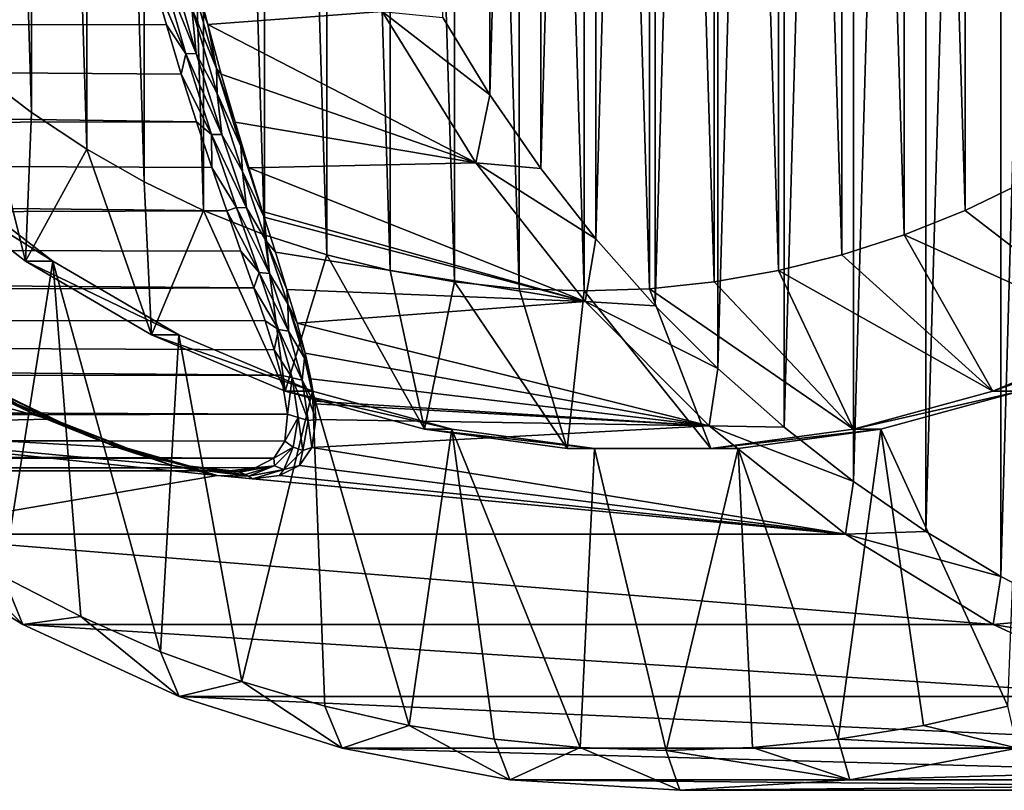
# Model space of a CAD drawing. Header units: metres. Extents: x -28 to 239, y -27 to 27.
# Tile 56 of 60: x 199.92 to 212.24, y -19.5 to -9.85. Entities that reach past the tile are written whole.
import ezdxf

# ---------------------------------------------------------------- set-up
doc = ezdxf.new("R2010")
doc.units = ezdxf.units.M
doc.layers.add('solid_10151053_XXX', color=7, linetype='CONTINUOUS')

msp = doc.modelspace()

# ---------------------------------------------------------------- linework, layer by layer
at = {"layer": 'solid_10151053_XXX'}
for points in [[(212.199219, -16.823599, 186.957367), (212.199203, 16.823593, 186.957367), (213.169281, 17.326216, 187.310455)], [(213.169296, -17.32622, 187.310455), (212.199219, -16.823599, 186.957367), (213.169281, 17.326216, 187.310455)], [(211.260376, -16.260115, 186.615662), (211.260361, 16.260107, 186.615662), (212.199203, 16.823593, 186.957367)], [(212.199219, -16.823599, 186.957367), (211.260376, -16.260115, 186.615662), (212.199203, 16.823593, 186.957367)], [(210.354446, -15.636838, 186.285934), (210.354446, 15.636831, 186.285934), (211.260361, 16.260107, 186.615662)], [(211.260376, -16.260115, 186.615662), (210.354446, -15.636838, 186.285934), (211.260361, 16.260107, 186.615662)], [(209.485458, -14.956416, 185.96965), (209.485458, 14.956408, 185.96965), (210.354446, 15.636831, 186.285934)], [(210.354446, -15.636838, 186.285934), (209.485458, -14.956416, 185.96965), (210.354446, 15.636831, 186.285934)], [(208.657425, -14.222055, 185.668274), (208.657425, 14.222046, 185.668259), (209.485458, 14.956408, 185.96965)], [(209.485458, -14.956416, 185.96965), (208.657425, -14.222055, 185.668274), (209.485458, 14.956408, 185.96965)], [(207.871872, -13.435152, 185.382339), (207.871857, 13.435144, 185.382339), (208.657425, 14.222046, 185.668259)], [(208.657425, -14.222055, 185.668274), (207.871872, -13.435152, 185.382339), (208.657425, 14.222046, 185.668259)], [(207.132446, -12.599271, 185.11322), (207.132431, 12.59926, 185.11322), (207.871857, 13.435144, 185.382339)], [(207.871872, -13.435152, 185.382339), (207.132446, -12.599271, 185.11322), (207.871857, 13.435144, 185.382339)], [(206.172363, -13.221634, 226.798798), (206.172363, 13.221634, 226.798798), (205.36145, 13.13664, 226.503647)], [(206.986649, -13.25, 227.095169), (206.986649, 13.25, 227.095169), (206.172363, 13.221634, 226.798798)], [(206.172363, -13.221634, 226.798798), (206.986649, -13.25, 227.095169), (206.172363, 13.221634, 226.798798)], [(207.800934, -13.221634, 227.391556), (207.800934, 13.221634, 227.391556), (206.986649, 13.25, 227.095169)], [(206.986649, -13.25, 227.095169), (207.800934, -13.221634, 227.391556), (206.986649, 13.25, 227.095169)], [(208.611862, -13.13664, 227.686707), (208.611862, 13.13664, 227.686707), (207.800934, 13.221634, 227.391556)], [(207.800934, -13.221634, 227.391556), (208.611862, -13.13664, 227.686707), (207.800934, 13.221634, 227.391556)], [(205.36145, -13.13664, 226.503647), (205.36145, 13.13664, 226.503647), (204.557587, 12.995402, 226.211075)], [(205.36145, -13.13664, 226.503647), (206.172363, -13.221634, 226.798798), (205.36145, 13.13664, 226.503647)], [(209.415726, -12.995402, 227.979279), (209.415726, 12.995402, 227.979279), (208.611862, 13.13664, 227.686707)], [(208.611862, -13.13664, 227.686707), (209.415726, -12.995402, 227.979279), (208.611862, 13.13664, 227.686707)], [(204.557587, -12.995402, 226.211075), (204.557587, 12.995402, 226.211075), (203.76416, 12.798529, 225.922287)], [(204.557587, -12.995402, 226.211075), (205.36145, -13.13664, 226.503647), (204.557587, 12.995402, 226.211075)], [(210.209152, -12.798529, 228.268066), (210.209152, 12.798529, 228.268066), (209.415726, 12.995402, 227.979279)], [(209.415726, -12.995402, 227.979279), (210.209152, -12.798529, 228.268066), (209.415726, 12.995402, 227.979279)], [(203.76416, -12.798529, 225.922287), (203.76416, 12.798529, 225.922287), (202.984406, 12.546817, 225.638474)], [(203.76416, -12.798529, 225.922287), (204.557587, -12.995402, 226.211075), (203.76416, 12.798529, 225.922287)], [(210.988892, -12.546817, 228.55188), (210.988892, 12.546817, 228.55188), (210.209152, 12.798529, 228.268066)], [(210.209152, -12.798529, 228.268066), (210.988892, -12.546817, 228.55188), (210.209152, 12.798529, 228.268066)], [(206.442337, -11.71807, 184.862045), (206.442337, 11.718059, 184.862045), (207.132431, 12.59926, 185.11322)], [(207.132446, -12.599271, 185.11322), (206.442337, -11.71807, 184.862045), (207.132431, 12.59926, 185.11322)], [(202.984406, -12.546817, 225.638474), (202.984406, 12.546817, 225.638474), (202.221863, 12.241393, 225.360931)], [(202.984406, -12.546817, 225.638474), (203.76416, -12.798529, 225.922287), (202.984406, 12.546817, 225.638474)], [(211.751434, -12.241393, 228.829422), (211.751434, 12.241393, 228.829422), (210.988892, 12.546817, 228.55188)], [(210.988892, -12.546817, 228.55188), (211.751434, -12.241393, 228.829422), (210.988892, 12.546817, 228.55188)], [(202.221863, -12.241393, 225.360931), (202.221863, 12.241393, 225.360931), (201.479782, 11.883581, 225.090836)], [(202.221863, -12.241393, 225.360931), (202.984406, -12.546817, 225.638474), (202.221863, 12.241393, 225.360931)], [(212.49353, -11.883581, 229.099518), (212.49353, 11.883581, 229.099518), (211.751434, 12.241393, 228.829422)], [(211.751434, -12.241393, 228.829422), (212.49353, -11.883581, 229.099518), (211.751434, 12.241393, 228.829422)], [(201.479782, -11.883581, 225.090836), (201.479782, 11.883581, 225.090836), (200.761185, 11.474836, 224.8293)], [(201.479782, -11.883581, 225.090836), (202.221863, -12.241393, 225.360931), (201.479782, 11.883581, 225.090836)], [(205.802902, -10.793301, 184.629303), (205.802887, 10.793291, 184.629303), (206.442337, 11.718059, 184.862045)], [(206.442337, -11.71807, 184.862045), (205.802902, -10.793301, 184.629303), (206.442337, 11.718059, 184.862045)], [(200.761185, -11.474836, 224.8293), (200.761185, 11.474836, 224.8293), (200.06926, 11.016951, 224.577454)], [(200.761185, -11.474836, 224.8293), (201.479782, -11.883581, 225.090836), (200.761185, 11.474836, 224.8293)], [(200.06926, -11.016951, 224.577454), (200.06926, 11.016951, 224.577454), (199.407028, 10.511949, 224.336426)], [(200.06926, -11.016951, 224.577454), (200.761185, -11.474836, 224.8293), (200.06926, 11.016951, 224.577454)], [(205.802902, -10.793301, 184.629303), (205.217239, -9.82938, 184.416138), (205.802887, 10.793291, 184.629303)], [(199.407028, -10.511949, 224.336426), (200.06926, -11.016951, 224.577454), (199.407028, 10.511949, 224.336426)], [(114.545586, -9.88011, 159.456436), (114.936844, -8.305647, 158.38147), (201.576874, -9.285515, 190.635269)], [(201.682022, -9.174902, 190.563644), (202.001129, -10.282582, 191.630112), (201.576874, -9.285515, 190.635269)], [(201.809586, -9.165915, 190.53685), (202.12825, -10.27757, 191.600327), (201.682022, -9.174902, 190.563644)], [(202.12825, -10.27757, 191.600327), (202.001129, -10.282582, 191.630112), (201.682022, -9.174902, 190.563644)], [(202.075043, -9.709257, 190.96579), (202.12825, -10.27757, 191.600327), (201.809586, -9.165915, 190.53685)], [(114.545586, -9.88011, 159.456436), (201.576874, -9.285515, 190.635269), (201.756409, -9.918716, 191.232666)], [(202.001129, -10.282582, 191.630112), (201.756409, -9.918716, 191.232666), (201.576874, -9.285515, 190.635269)], [(202.083862, -9.407614, 190.583038), (202.110474, -9.282453, 190.352234), (202.273727, -9.916408, 190.952209)], [(202.273727, -9.916408, 190.952209), (202.110474, -9.282453, 190.352234), (204.456497, -9.750256, 184.671417)], [(202.083862, -9.407614, 190.583038), (202.385803, -10.466569, 191.610489), (202.075043, -9.709257, 190.96579)], [(202.083862, -9.407614, 190.583038), (202.273727, -9.916408, 190.952209), (202.385803, -10.466569, 191.610489)], [(202.075043, -9.709257, 190.96579), (202.394287, -10.778664, 192.069199), (202.12825, -10.27757, 191.600327)], [(202.385803, -10.466569, 191.610489), (202.394287, -10.778664, 192.069199), (202.075043, -9.709257, 190.96579)], [(202.273727, -9.916408, 190.952209), (204.456497, -9.750256, 184.671417), (205.627533, -11.644915, 185.097641)], [(205.802902, -10.793301, 184.629303), (205.627533, -11.644915, 185.097641), (204.456497, -9.750256, 184.671417)], [(205.802902, -10.793301, 184.629303), (204.456497, -9.750256, 184.671417), (205.217239, -9.82938, 184.416138)], [(114.089973, -11.298707, 160.708206), (114.545586, -9.88011, 159.456436), (202.134689, -11.134204, 192.570313)], [(114.545586, -9.88011, 159.456436), (201.943466, -10.536714, 191.878647), (202.134689, -11.134204, 192.570313)], [(114.545586, -9.88011, 159.456436), (201.756409, -9.918716, 191.232666), (201.943466, -10.536714, 191.878647)], [(202.001129, -10.282582, 191.630112), (201.943466, -10.536714, 191.878647), (201.756409, -9.918716, 191.232666)], [(202.443512, -10.535587, 191.600983), (202.273727, -9.916408, 190.952209), (205.627533, -11.644915, 185.097641)], [(202.385803, -10.466569, 191.610489), (202.273727, -9.916408, 190.952209), (202.443512, -10.535587, 191.600983)], [(202.001129, -10.282582, 191.630112), (202.323181, -11.29299, 192.789291), (201.943466, -10.536714, 191.878647)], [(202.12825, -10.27757, 191.600327), (202.449951, -11.293128, 192.757675), (202.001129, -10.282582, 191.630112)], [(202.449951, -11.293128, 192.757675), (202.323181, -11.29299, 192.789291), (202.001129, -10.282582, 191.630112)], [(202.394287, -10.778664, 192.069199), (202.449951, -11.293128, 192.757675), (202.12825, -10.27757, 191.600327)], [(202.385803, -10.466569, 191.610489), (202.443512, -10.535587, 191.600983), (202.617142, -11.135575, 192.296707)], [(202.385803, -10.466569, 191.610489), (202.617142, -11.135575, 192.296707), (202.689087, -11.43921, 192.723999)], [(202.385803, -10.466569, 191.610489), (202.689087, -11.43921, 192.723999), (202.394287, -10.778664, 192.069199)], [(198.53624, -11.750355, 221.891129), (199.992096, -12.875978, 222.421005), (199.407028, -10.511949, 224.336426)], [(199.992096, -12.875978, 222.421005), (200.06926, -11.016951, 224.577454), (199.407028, -10.511949, 224.336426)], [(202.323181, -11.29299, 192.789291), (202.134689, -11.134204, 192.570313), (201.943466, -10.536714, 191.878647)], [(202.617142, -11.135575, 192.296707), (202.443512, -10.535587, 191.600983), (205.627533, -11.644915, 185.097641)], [(202.394287, -10.778664, 192.069199), (202.710449, -11.752981, 193.262207), (202.449951, -11.293128, 192.757675)], [(202.689087, -11.43921, 192.723999), (202.710449, -11.752981, 193.262207), (202.394287, -10.778664, 192.069199)], [(206.442337, -11.71807, 184.862045), (205.627533, -11.644915, 185.097641), (205.802902, -10.793301, 184.629303)], [(199.992096, -12.875978, 222.421005), (200.761185, -11.474836, 224.8293), (200.06926, -11.016951, 224.577454)], [(114.089973, -11.298707, 160.708206), (202.134689, -11.134204, 192.570313), (202.326157, -11.706026, 193.303635)], [(202.323181, -11.29299, 192.789291), (202.326157, -11.706026, 193.303635), (202.134689, -11.134204, 192.570313)], [(202.790756, -11.710672, 193.03537), (202.617142, -11.135575, 192.296707), (205.627533, -11.644915, 185.097641)], [(202.689087, -11.43921, 192.723999), (202.617142, -11.135575, 192.296707), (202.790756, -11.710672, 193.03537)], [(113.576767, -12.54004, 162.11824), (114.089973, -11.298707, 160.708206), (202.513306, -12.246797, 194.072876)], [(114.089973, -11.298707, 160.708206), (202.326157, -11.706026, 193.303635), (202.513306, -12.246797, 194.072876)], [(202.323181, -11.29299, 192.789291), (202.634552, -12.205381, 194.030838), (202.326157, -11.706026, 193.303635)], [(202.761078, -12.211664, 193.998856), (202.634552, -12.205381, 194.030838), (202.323181, -11.29299, 192.789291)], [(202.449951, -11.293128, 192.757675), (202.761078, -12.211664, 193.998856), (202.323181, -11.29299, 192.789291)], [(202.710449, -11.752981, 193.262207), (202.761078, -12.211664, 193.998856), (202.449951, -11.293128, 192.757675)], [(202.689087, -11.43921, 192.723999), (202.790756, -11.710672, 193.03537), (202.960281, -12.255939, 193.811813)], [(202.689087, -11.43921, 192.723999), (202.960281, -12.255939, 193.811813), (202.981903, -12.32473, 193.91568)], [(202.689087, -11.43921, 192.723999), (202.981903, -12.32473, 193.91568), (202.710449, -11.752981, 193.262207)], [(199.992096, -12.875978, 222.421005), (201.569168, -13.798622, 222.99501), (200.761185, -11.474836, 224.8293)], [(201.569168, -13.798622, 222.99501), (201.479782, -11.883581, 225.090836), (200.761185, -11.474836, 224.8293)], [(202.790756, -11.710672, 193.03537), (205.627533, -11.644915, 185.097641), (206.996918, -13.381597, 185.596054)], [(207.132446, -12.599271, 185.11322), (206.996918, -13.381597, 185.596054), (205.627533, -11.644915, 185.097641)], [(207.132446, -12.599271, 185.11322), (205.627533, -11.644915, 185.097641), (206.442337, -11.71807, 184.862045)], [(198.53624, -11.750355, 221.891129), (198.878235, -11.750327, 220.951416), (200.334152, -12.876, 221.481323)], [(198.53624, -11.750355, 221.891129), (200.334152, -12.876, 221.481323), (199.992096, -12.875978, 222.421005)], [(200.334152, -12.876, 221.481323), (198.878235, -11.750327, 220.951416), (199.715485, -16.823589, 221.256149)], [(202.634552, -12.205381, 194.030838), (202.513306, -12.246797, 194.072876), (202.326157, -11.706026, 193.303635)], [(202.710449, -11.752981, 193.262207), (202.981903, -12.32473, 193.91568), (203.009628, -12.631209, 194.535797)], [(202.710449, -11.752981, 193.262207), (203.009628, -12.631209, 194.535797), (202.761078, -12.211664, 193.998856)], [(202.960281, -12.255939, 193.811813), (202.790756, -11.710672, 193.03537), (206.996918, -13.381597, 185.596054)], [(201.569168, -13.798622, 222.99501), (202.221863, -12.241393, 225.360931), (201.479782, -11.883581, 225.090836)], [(213.772232, -13.798622, 227.436569), (212.49353, -11.883581, 229.099518), (211.751434, -12.241393, 228.829422)], [(113.576767, -12.54004, 162.11824), (202.513306, -12.246797, 194.072876), (202.690659, -12.750429, 194.868958)], [(201.569168, -13.798622, 222.99501), (203.242386, -14.503612, 223.604019), (202.221863, -12.241393, 225.360931)], [(203.242386, -14.503612, 223.604019), (202.984406, -12.546817, 225.638474), (202.221863, -12.241393, 225.360931)], [(202.634552, -12.205381, 194.030838), (202.919785, -13.018762, 195.345917), (202.513306, -12.246797, 194.072876)], [(202.919785, -13.018762, 195.345917), (202.690659, -12.750429, 194.868958), (202.513306, -12.246797, 194.072876)], [(203.046143, -13.031993, 195.315414), (202.919785, -13.018762, 195.345917), (202.634552, -12.205381, 194.030838)], [(202.761078, -12.211664, 193.998856), (203.046143, -13.031993, 195.315414), (202.634552, -12.205381, 194.030838)], [(203.009628, -12.631209, 194.535797), (203.046143, -13.031993, 195.315414), (202.761078, -12.211664, 193.998856)], [(202.981903, -12.32473, 193.91568), (202.960281, -12.255939, 193.811813), (206.996918, -13.381597, 185.596054)], [(213.772232, -13.798622, 227.436569), (211.751434, -12.241393, 228.829422), (210.988892, -12.546817, 228.55188)], [(203.120499, -12.765083, 194.616974), (202.981903, -12.32473, 193.91568), (206.996918, -13.381597, 185.596054)], [(203.009628, -12.631209, 194.535797), (202.981903, -12.32473, 193.91568), (203.120499, -12.765083, 194.616974)], [(113.014839, -13.582684, 163.66214), (113.576767, -12.54004, 162.11824), (202.852234, -13.211016, 195.67981)], [(113.576767, -12.54004, 162.11824), (202.690659, -12.750429, 194.868958), (202.852234, -13.211016, 195.67981)], [(203.242386, -14.503612, 223.604019), (203.76416, -12.798529, 225.922287), (202.984406, -12.546817, 225.638474)], [(212.098999, -14.503612, 226.82756), (210.988892, -12.546817, 228.55188), (210.209152, -12.798529, 228.268066)], [(212.098999, -14.503612, 226.82756), (213.772232, -13.798622, 227.436569), (210.988892, -12.546817, 228.55188)], [(203.009628, -12.631209, 194.535797), (203.120499, -12.765083, 194.616974), (203.265991, -13.232505, 195.439713)], [(203.009628, -12.631209, 194.535797), (203.265991, -13.232505, 195.439713), (203.274841, -13.411605, 195.882965)], [(203.009628, -12.631209, 194.535797), (203.274841, -13.411605, 195.882965), (203.046143, -13.031993, 195.315414)], [(207.871872, -13.435152, 185.382339), (206.996918, -13.381597, 185.596054), (207.132446, -12.599271, 185.11322)], [(202.919785, -13.018762, 195.345917), (202.852234, -13.211016, 195.67981), (202.690659, -12.750429, 194.868958)], [(203.265991, -13.232505, 195.439713), (203.120499, -12.765083, 194.616974), (206.996918, -13.381597, 185.596054)], [(203.242386, -14.503612, 223.604019), (204.985443, -14.979877, 224.238434), (203.76416, -12.798529, 225.922287)], [(204.985443, -14.979877, 224.238434), (204.557587, -12.995402, 226.211075), (203.76416, -12.798529, 225.922287)], [(212.098999, -14.503612, 226.82756), (210.209152, -12.798529, 228.268066), (209.415726, -12.995402, 227.979279)], [(200.334152, -12.876, 221.481323), (199.715485, -16.823589, 221.256149), (200.685562, -17.32621, 221.609238)], [(199.992096, -12.875978, 222.421005), (200.334152, -12.876, 221.481323), (201.911163, -13.798613, 222.055313)], [(199.992096, -12.875978, 222.421005), (201.911163, -13.798613, 222.055313), (201.569168, -13.798622, 222.99501)], [(200.334152, -12.876, 221.481323), (200.685562, -17.32621, 221.609238), (201.682098, -17.765451, 221.971939)], [(201.911163, -13.798613, 222.055313), (200.334152, -12.876, 221.481323), (201.682098, -17.765451, 221.971939)], [(202.919785, -13.018762, 195.345917), (203.16008, -13.731194, 196.727509), (202.852234, -13.211016, 195.67981)], [(203.286285, -13.75197, 196.70076), (203.16008, -13.731194, 196.727509), (202.919785, -13.018762, 195.345917)], [(203.046143, -13.031993, 195.315414), (203.286285, -13.75197, 196.70076), (202.919785, -13.018762, 195.345917)], [(203.274841, -13.411605, 195.882965), (203.286285, -13.75197, 196.70076), (203.046143, -13.031993, 195.315414)], [(204.985443, -14.979877, 224.238434), (205.36145, -13.13664, 226.503647), (204.557587, -12.995402, 226.211075)], [(210.355942, -14.979877, 226.193146), (209.415726, -12.995402, 227.979279), (208.611862, -13.13664, 227.686707)], [(210.355942, -14.979877, 226.193146), (212.098999, -14.503612, 226.82756), (209.415726, -12.995402, 227.979279)], [(204.985443, -14.979877, 224.238434), (206.77092, -15.219911, 224.888306), (205.36145, -13.13664, 226.503647)], [(206.77092, -15.219911, 224.888306), (206.172363, -13.221634, 226.798798), (205.36145, -13.13664, 226.503647)], [(210.355942, -14.979877, 226.193146), (208.611862, -13.13664, 227.686707), (207.800934, -13.221634, 227.391556)], [(113.014839, -13.582684, 163.66214), (202.852234, -13.211016, 195.67981), (202.992615, -13.624336, 196.492523)], [(203.16008, -13.731194, 196.727509), (202.992615, -13.624336, 196.492523), (202.852234, -13.211016, 195.67981)], [(203.391556, -13.654006, 196.267838), (203.265991, -13.232505, 195.439713), (206.996918, -13.381597, 185.596054)], [(203.274841, -13.411605, 195.882965), (203.265991, -13.232505, 195.439713), (203.391556, -13.654006, 196.267838)], [(206.77092, -15.219911, 224.888306), (206.986649, -13.25, 227.095169), (206.172363, -13.221634, 226.798798)], [(206.77092, -15.219911, 224.888306), (208.570465, -15.219911, 225.543274), (206.986649, -13.25, 227.095169)], [(208.570465, -15.219911, 225.543274), (207.800934, -13.221634, 227.391556), (206.986649, -13.25, 227.095169)], [(208.570465, -15.219911, 225.543274), (210.355942, -14.979877, 226.193146), (207.800934, -13.221634, 227.391556)], [(200.289291, -14.856735, 208.567169), (196.405609, -14.938134, 219.519287), (194.85524, -13.381594, 218.955002)], [(199.88298, -14.664678, 209.032959), (200.289291, -14.856735, 208.567169), (194.85524, -13.381594, 218.955002)], [(203.274841, -13.411605, 195.882965), (203.391556, -13.654006, 196.267838), (203.492798, -14.027205, 197.089325)], [(203.274841, -13.411605, 195.882965), (203.492798, -14.027205, 197.089325), (203.485672, -14.091089, 197.297852)], [(203.274841, -13.411605, 195.882965), (203.485672, -14.091089, 197.297852), (203.286285, -13.75197, 196.70076)], [(203.391556, -13.654006, 196.267838), (206.996918, -13.381597, 185.596054), (208.547272, -14.938137, 186.160339)], [(208.657425, -14.222055, 185.668274), (208.547272, -14.938137, 186.160339), (206.996918, -13.381597, 185.596054)], [(208.657425, -14.222055, 185.668274), (206.996918, -13.381597, 185.596054), (207.871872, -13.435152, 185.382339)], [(112.412506, -14.411425, 165.317017), (113.014839, -13.582684, 163.66214), (203.192139, -14.302423, 198.072952)], [(113.014839, -13.582684, 163.66214), (203.106873, -13.988264, 197.294281), (203.192139, -14.302423, 198.072952)], [(113.014839, -13.582684, 163.66214), (202.992615, -13.624336, 196.492523), (203.106873, -13.988264, 197.294281)], [(203.16008, -13.731194, 196.727509), (203.106873, -13.988264, 197.294281), (202.992615, -13.624336, 196.492523)], [(203.492798, -14.027205, 197.089325), (203.391556, -13.654006, 196.267838), (208.547272, -14.938137, 186.160339)], [(201.569168, -13.798622, 222.99501), (201.911163, -13.798613, 222.055313), (203.584396, -14.503612, 222.664322)], [(201.569168, -13.798622, 222.99501), (203.584396, -14.503612, 222.664322), (203.242386, -14.503612, 223.604019)], [(201.911163, -13.798613, 222.055313), (201.682098, -17.765451, 221.971939), (202.701035, -18.139614, 222.342804)], [(203.584396, -14.503612, 222.664322), (201.911163, -13.798613, 222.055313), (202.701035, -18.139614, 222.342804)], [(203.16008, -13.731194, 196.727509), (203.331711, -14.338547, 198.168762), (203.106873, -13.988264, 197.294281)], [(203.457581, -14.367184, 198.14859), (203.331711, -14.338547, 198.168762), (203.16008, -13.731194, 196.727509)], [(203.286285, -13.75197, 196.70076), (203.457581, -14.367184, 198.14859), (203.16008, -13.731194, 196.727509)], [(203.485672, -14.091089, 197.297852), (203.457581, -14.367184, 198.14859), (203.286285, -13.75197, 196.70076)], [(212.098999, -14.503612, 226.82756), (212.441025, -14.503612, 225.887878), (214.114258, -13.798613, 226.496887)], [(212.098999, -14.503612, 226.82756), (214.114258, -13.798613, 226.496887), (213.772232, -13.798622, 227.436569)], [(203.331711, -14.338547, 198.168762), (203.192139, -14.302423, 198.072952), (203.106873, -13.988264, 197.294281)], [(203.485672, -14.091089, 197.297852), (203.492798, -14.027205, 197.089325), (203.566498, -14.351042, 197.891373)], [(203.566498, -14.351042, 197.891373), (203.492798, -14.027205, 197.089325), (208.547272, -14.938137, 186.160339)], [(203.485672, -14.091089, 197.297852), (203.615585, -14.66456, 198.777313), (203.457581, -14.367184, 198.14859)], [(203.485672, -14.091089, 197.297852), (203.566498, -14.351042, 197.891373), (203.611465, -14.627679, 198.66597)], [(203.485672, -14.091089, 197.297852), (203.611465, -14.627679, 198.66597), (203.615585, -14.66456, 198.777313)], [(209.485458, -14.956416, 185.96965), (208.547272, -14.938137, 186.160339), (208.657425, -14.222055, 185.668274)], [(111.779106, -15.013147, 167.057281), (112.412506, -14.411425, 165.317017), (203.272919, -14.793289, 199.536041)], [(112.412506, -14.411425, 165.317017), (203.192139, -14.302423, 198.072952), (203.272919, -14.793289, 199.536041)], [(199.397095, -14.403184, 209.192932), (199.621887, -14.565971, 208.770447), (200.101654, -14.790514, 208.239014)], [(200.376266, -14.871794, 208.118164), (199.397095, -14.403184, 209.192932), (200.101654, -14.790514, 208.239014)], [(199.48114, -14.432752, 209.288498), (199.397095, -14.403184, 209.192932), (200.376266, -14.871794, 208.118164)], [(203.331711, -14.338547, 198.168762), (203.272919, -14.793289, 199.536041), (203.192139, -14.302423, 198.072952)], [(203.331711, -14.338547, 198.168762), (203.404861, -14.833595, 199.660995), (203.272919, -14.793289, 199.536041)], [(203.529953, -14.869967, 199.650848), (203.404861, -14.833595, 199.660995), (203.331711, -14.338547, 198.168762)], [(203.457581, -14.367184, 198.14859), (203.529953, -14.869967, 199.650848), (203.331711, -14.338547, 198.168762)], [(203.457581, -14.367184, 198.14859), (203.615585, -14.66456, 198.777313), (203.627472, -14.860451, 199.408386)], [(203.457581, -14.367184, 198.14859), (203.627472, -14.860451, 199.408386), (203.529953, -14.869967, 199.650848)], [(203.611465, -14.627679, 198.66597), (203.566498, -14.351042, 197.891373), (208.547272, -14.938137, 186.160339)], [(200.466171, -14.908824, 208.205429), (199.88298, -14.664678, 209.032959), (199.48114, -14.432752, 209.288498)], [(200.466171, -14.908824, 208.205429), (199.48114, -14.432752, 209.288498), (200.376266, -14.871794, 208.118164)], [(203.584396, -14.503612, 222.664322), (202.701035, -18.139614, 222.342804), (203.740387, -18.447931, 222.7211)], [(203.242386, -14.503612, 223.604019), (203.584396, -14.503612, 222.664322), (205.327484, -14.97988, 223.298752)], [(203.242386, -14.503612, 223.604019), (205.327484, -14.97988, 223.298752), (204.985443, -14.979877, 224.238434)], [(203.584396, -14.503612, 222.664322), (203.740387, -18.447931, 222.7211), (204.79483, -18.688782, 223.104889)], [(205.327484, -14.97988, 223.298752), (203.584396, -14.503612, 222.664322), (204.79483, -18.688782, 223.104889)], [(210.355942, -14.979877, 226.193146), (210.697952, -14.97988, 225.253448), (212.441025, -14.503612, 225.887878)], [(210.355942, -14.979877, 226.193146), (212.441025, -14.503612, 225.887878), (212.098999, -14.503612, 226.82756)], [(212.441025, -14.503612, 225.887878), (210.697952, -14.97988, 225.253448), (212.285049, -18.447931, 225.8311)], [(109.142632, -15.013147, 174.300934), (200.101654, -14.790514, 208.239014), (199.621887, -14.565971, 208.770447)], [(203.615585, -14.66456, 198.777313), (203.611465, -14.627679, 198.66597), (208.547272, -14.938137, 186.160339)], [(200.466171, -14.908824, 208.205429), (200.289291, -14.856735, 208.567169), (199.88298, -14.664678, 209.032959)], [(203.627472, -14.860451, 199.408386), (203.615585, -14.66456, 198.777313), (208.547272, -14.938137, 186.160339)], [(109.142632, -15.013147, 174.300934), (200.928665, -15.127323, 207.201981), (200.101654, -14.790514, 208.239014)], [(111.779106, -15.013147, 167.057281), (203.272919, -14.793289, 199.536041), (203.239166, -15.128922, 200.85997)], [(200.289291, -14.856735, 208.567169), (201.141159, -15.208856, 207.473068), (196.405609, -14.938134, 219.519287)], [(200.376266, -14.871794, 208.118164), (200.101654, -14.790514, 208.239014), (200.928665, -15.127323, 207.201981)], [(200.466171, -14.908824, 208.205429), (201.141159, -15.208856, 207.473068), (200.289291, -14.856735, 208.567169)], [(201.276703, -15.222694, 206.934509), (200.376266, -14.871794, 208.118164), (200.928665, -15.127323, 207.201981)], [(200.466171, -14.908824, 208.205429), (200.376266, -14.871794, 208.118164), (201.276703, -15.222694, 206.934509)], [(203.404861, -14.833595, 199.660995), (203.239166, -15.128922, 200.85997), (203.272919, -14.793289, 199.536041)], [(203.404861, -14.833595, 199.660995), (203.343124, -15.204906, 201.189911), (203.239166, -15.128922, 200.85997)], [(203.466354, -15.248158, 201.193741), (203.343124, -15.204906, 201.189911), (203.404861, -14.833595, 199.660995)], [(203.529953, -14.869967, 199.650848), (203.466354, -15.248158, 201.193741), (203.404861, -14.833595, 199.660995)], [(203.529953, -14.869967, 199.650848), (203.575928, -15.210962, 200.79126), (203.466354, -15.248158, 201.193741)], [(203.529953, -14.869967, 199.650848), (203.627472, -14.860451, 199.408386), (203.575928, -15.210962, 200.79126)], [(203.575928, -15.210962, 200.79126), (203.627472, -14.860451, 199.408386), (208.547272, -14.938137, 186.160339)], [(109.142632, -15.013147, 174.300934), (109.796333, -15.377738, 172.504913), (200.928665, -15.127323, 207.201981)], [(111.125404, -15.377738, 168.853302), (111.779106, -15.013147, 167.057281), (203.101715, -15.344177, 202.064606)], [(111.779106, -15.013147, 167.057281), (203.239166, -15.128922, 200.85997), (203.101715, -15.344177, 202.064606)], [(202.394379, -15.560545, 205.35054), (198.114929, -16.292276, 220.141418), (196.405609, -14.938134, 219.519287)], [(201.835144, -15.434995, 206.406311), (202.394379, -15.560545, 205.35054), (196.405609, -14.938134, 219.519287)], [(201.141159, -15.208856, 207.473068), (201.835144, -15.434995, 206.406311), (196.405609, -14.938134, 219.519287)], [(201.374054, -15.266304, 207.009949), (201.141159, -15.208856, 207.473068), (200.466171, -14.908824, 208.205429)], [(201.374054, -15.266304, 207.009949), (200.466171, -14.908824, 208.205429), (201.276703, -15.222694, 206.934509)], [(203.575928, -15.210962, 200.79126), (208.547272, -14.938137, 186.160339), (210.256592, -16.292278, 186.782471)], [(205.327484, -14.97988, 223.298752), (204.79483, -18.688782, 223.104889), (205.860504, -18.861376, 223.492752)], [(204.985443, -14.979877, 224.238434), (205.327484, -14.97988, 223.298752), (207.1129, -15.219908, 223.948593)], [(204.985443, -14.979877, 224.238434), (207.1129, -15.219908, 223.948593), (206.77092, -15.219911, 224.888306)], [(205.327484, -14.97988, 223.298752), (205.860504, -18.861376, 223.492752), (206.935043, -18.965279, 223.883865)], [(207.1129, -15.219908, 223.948593), (205.327484, -14.97988, 223.298752), (206.935043, -18.965279, 223.883865)], [(210.354446, -15.636838, 186.285934), (210.256592, -16.292278, 186.782471), (208.547272, -14.938137, 186.160339)], [(210.354446, -15.636838, 186.285934), (208.547272, -14.938137, 186.160339), (209.485458, -14.956416, 185.96965)], [(208.570465, -15.219911, 225.543274), (210.697952, -14.97988, 225.253448), (210.355942, -14.979877, 226.193146)], [(208.570465, -15.219911, 225.543274), (208.912521, -15.219908, 224.603607), (210.697952, -14.97988, 225.253448)], [(210.697952, -14.97988, 225.253448), (208.912521, -15.219908, 224.603607), (210.164917, -18.861376, 225.059433)], [(210.697952, -14.97988, 225.253448), (210.164917, -18.861376, 225.059433), (211.230591, -18.688782, 225.447311)], [(210.697952, -14.97988, 225.253448), (211.230591, -18.688782, 225.447311), (212.285049, -18.447931, 225.8311)], [(109.796333, -15.377738, 172.504913), (201.597794, -15.342989, 206.192078), (200.928665, -15.127323, 207.201981)], [(201.276703, -15.222694, 206.934509), (200.928665, -15.127323, 207.201981), (201.597794, -15.342989, 206.192078)], [(203.343124, -15.204906, 201.189911), (203.101715, -15.344177, 202.064606), (203.239166, -15.128922, 200.85997)], [(201.374054, -15.266304, 207.009949), (201.835144, -15.434995, 206.406311), (201.141159, -15.208856, 207.473068)], [(202.056137, -15.44207, 205.638245), (201.276703, -15.222694, 206.934509), (201.597794, -15.342989, 206.192078)], [(201.374054, -15.266304, 207.009949), (201.276703, -15.222694, 206.934509), (202.056137, -15.44207, 205.638245)], [(202.161774, -15.490363, 205.698074), (201.835144, -15.434995, 206.406311), (201.374054, -15.266304, 207.009949)], [(202.161774, -15.490363, 205.698074), (201.374054, -15.266304, 207.009949), (202.056137, -15.44207, 205.638245)], [(203.343124, -15.204906, 201.189911), (203.10817, -15.43746, 202.729736), (203.101715, -15.344177, 202.064606)], [(203.227692, -15.48565, 202.751236), (203.10817, -15.43746, 202.729736), (203.343124, -15.204906, 201.189911)], [(203.466354, -15.248158, 201.193741), (203.227692, -15.48565, 202.751236), (203.343124, -15.204906, 201.189911)], [(203.466354, -15.248158, 201.193741), (203.420853, -15.436429, 202.055084), (203.227692, -15.48565, 202.751236)], [(203.420853, -15.436429, 202.055084), (203.575928, -15.210962, 200.79126), (210.256592, -16.292278, 186.782471)], [(203.466354, -15.248158, 201.193741), (203.575928, -15.210962, 200.79126), (203.420853, -15.436429, 202.055084)], [(206.77092, -15.219911, 224.888306), (207.1129, -15.219908, 223.948593), (208.912521, -15.219908, 224.603607)], [(206.77092, -15.219911, 224.888306), (208.912521, -15.219908, 224.603607), (208.570465, -15.219911, 225.543274)], [(207.1129, -15.219908, 223.948593), (206.935043, -18.965279, 223.883865), (208.012711, -19, 224.276093)], [(208.912521, -15.219908, 224.603607), (207.1129, -15.219908, 223.948593), (208.012711, -19, 224.276093)], [(208.912521, -15.219908, 224.603607), (208.012711, -19, 224.276093), (209.090378, -18.965279, 224.668335)], [(208.912521, -15.219908, 224.603607), (209.090378, -18.965279, 224.668335), (210.164917, -18.861376, 225.059433)], [(109.796333, -15.377738, 172.504913), (202.133316, -15.462409, 205.193237), (201.597794, -15.342989, 206.192078)], [(109.796333, -15.377738, 172.504913), (110.460869, -15.5, 170.679108), (202.133316, -15.462409, 205.193237)], [(110.460869, -15.5, 170.679108), (111.125404, -15.377738, 168.853302), (202.550751, -15.5, 204.197083)], [(111.125404, -15.377738, 168.853302), (203.101715, -15.344177, 202.064606), (202.869812, -15.462816, 203.171356)], [(111.125404, -15.377738, 168.853302), (202.869812, -15.462816, 203.171356), (202.550751, -15.5, 204.197083)], [(202.056137, -15.44207, 205.638245), (201.597794, -15.342989, 206.192078), (202.133316, -15.462409, 205.193237)], [(203.10817, -15.43746, 202.729736), (202.869812, -15.462816, 203.171356), (203.101715, -15.344177, 202.064606)], [(202.133316, -15.462409, 205.193237), (110.460869, -15.5, 170.679108), (202.550751, -15.5, 204.197083)], [(202.161774, -15.490363, 205.698074), (202.394379, -15.560545, 205.35054), (201.835144, -15.434995, 206.406311)], [(202.056137, -15.44207, 205.638245), (202.133316, -15.462409, 205.193237), (202.550751, -15.5, 204.197083)], [(202.056137, -15.44207, 205.638245), (202.550751, -15.5, 204.197083), (202.650757, -15.511453, 204.23349)], [(202.056137, -15.44207, 205.638245), (202.650757, -15.511453, 204.23349), (202.672333, -15.517027, 204.241333)], [(202.161774, -15.490363, 205.698074), (202.056137, -15.44207, 205.638245), (202.672333, -15.517027, 204.241333)], [(202.161774, -15.490363, 205.698074), (202.785751, -15.567044, 204.282623), (202.394379, -15.560545, 205.35054)], [(202.161774, -15.490363, 205.698074), (202.672333, -15.517027, 204.241333), (202.746185, -15.545309, 204.268219)], [(202.161774, -15.490363, 205.698074), (202.746185, -15.545309, 204.268219), (202.785751, -15.567044, 204.282623)], [(202.650757, -15.511453, 204.23349), (202.550751, -15.5, 204.197083), (202.869812, -15.462816, 203.171356)], [(202.672333, -15.517027, 204.241333), (202.650757, -15.511453, 204.23349), (202.869812, -15.462816, 203.171356)], [(203.10817, -15.43746, 202.729736), (202.672333, -15.517027, 204.241333), (202.869812, -15.462816, 203.171356)], [(202.746185, -15.545309, 204.268219), (202.672333, -15.517027, 204.241333), (203.10817, -15.43746, 202.729736)], [(202.785751, -15.567044, 204.282623), (202.746185, -15.545309, 204.268219), (203.10817, -15.43746, 202.729736)], [(203.227692, -15.48565, 202.751236), (202.785751, -15.567044, 204.282623), (203.10817, -15.43746, 202.729736)], [(203.227692, -15.48565, 202.751236), (202.832657, -15.6, 204.299683), (202.785751, -15.567044, 204.282623)], [(203.227692, -15.48565, 202.751236), (203.170563, -15.561051, 203.219986), (202.832657, -15.6, 204.299683)], [(203.170563, -15.561051, 203.219986), (203.420853, -15.436429, 202.055084), (210.256592, -16.292278, 186.782471)], [(203.227692, -15.48565, 202.751236), (203.420853, -15.436429, 202.055084), (203.170563, -15.561051, 203.219986)], [(202.394379, -15.560545, 205.35054), (210.256592, -16.292278, 186.782471), (198.114929, -16.292276, 220.141418)], [(202.394379, -15.560545, 205.35054), (202.832657, -15.6, 204.299683), (210.256592, -16.292278, 186.782471)], [(202.785751, -15.567044, 204.282623), (202.832657, -15.6, 204.299683), (202.394379, -15.560545, 205.35054)], [(202.832657, -15.6, 204.299683), (203.170563, -15.561051, 203.219986), (210.256592, -16.292278, 186.782471)], [(211.260376, -16.260115, 186.615662), (210.256592, -16.292278, 186.782471), (210.354446, -15.636838, 186.285934)], [(198.776642, -16.260105, 220.914444), (198.114929, -16.292276, 220.141418), (199.959869, -17.425793, 220.812927)], [(198.776642, -16.260105, 220.914444), (199.959869, -17.425793, 220.812927), (199.715485, -16.823589, 221.256149)], [(212.199219, -16.823599, 186.957367), (210.256592, -16.292278, 186.782471), (211.260376, -16.260115, 186.615662)], [(212.101532, -17.425795, 187.453979), (199.959869, -17.425793, 220.812927), (198.114929, -16.292276, 220.141418)], [(210.256592, -16.292278, 186.782471), (212.101532, -17.425795, 187.453979), (198.114929, -16.292276, 220.141418)], [(212.199219, -16.823599, 186.957367), (212.101532, -17.425795, 187.453979), (210.256592, -16.292278, 186.782471)], [(199.715485, -16.823589, 221.256149), (199.959869, -17.425793, 220.812927), (200.685562, -17.32621, 221.609238)], [(213.169296, -17.32622, 187.310455), (212.101532, -17.425795, 187.453979), (212.199219, -16.823599, 186.957367)], [(200.685562, -17.32621, 221.609238), (199.959869, -17.425793, 220.812927), (201.917023, -18.324179, 221.525269)], [(200.685562, -17.32621, 221.609238), (201.917023, -18.324179, 221.525269), (201.682098, -17.765451, 221.971939)], [(214.165848, -17.765461, 187.673172), (212.101532, -17.425795, 187.453979), (213.169296, -17.32622, 187.310455)], [(214.058685, -18.324181, 188.166321), (201.917023, -18.324179, 221.525269), (199.959869, -17.425793, 220.812927)], [(212.101532, -17.425795, 187.453979), (214.058685, -18.324181, 188.166321), (199.959869, -17.425793, 220.812927)], [(214.165848, -17.765461, 187.673172), (214.058685, -18.324181, 188.166321), (212.101532, -17.425795, 187.453979)], [(201.682098, -17.765451, 221.971939), (201.917023, -18.324179, 221.525269), (202.701035, -18.139614, 222.342804)], [(202.701035, -18.139614, 222.342804), (201.917023, -18.324179, 221.525269), (203.958389, -18.974489, 222.26828)], [(202.701035, -18.139614, 222.342804), (203.958389, -18.974489, 222.26828), (203.740387, -18.447931, 222.7211)], [(216.100067, -18.974489, 188.909332), (203.958389, -18.974489, 222.26828), (201.917023, -18.324179, 221.525269)], [(214.058685, -18.324181, 188.166321), (216.100067, -18.974489, 188.909332), (201.917023, -18.324179, 221.525269)], [(203.740387, -18.447931, 222.7211), (203.958389, -18.974489, 222.26828), (204.79483, -18.688782, 223.104889)], [(211.230591, -18.688782, 225.447311), (212.409103, -18.974489, 225.344086), (212.285049, -18.447931, 225.8311)], [(204.79483, -18.688782, 223.104889), (203.958389, -18.974489, 222.26828), (206.056305, -19.368128, 223.031845)], [(204.79483, -18.688782, 223.104889), (206.056305, -19.368128, 223.031845), (205.860504, -18.861376, 223.492752)], [(210.164917, -18.861376, 225.059433), (212.409103, -18.974489, 225.344086), (211.230591, -18.688782, 225.447311)], [(205.860504, -18.861376, 223.492752), (206.056305, -19.368128, 223.031845), (206.935043, -18.965279, 223.883865)], [(206.935043, -18.965279, 223.883865), (206.056305, -19.368128, 223.031845), (208.183731, -19.5, 223.806259)], [(206.935043, -18.965279, 223.883865), (208.183731, -19.5, 223.806259), (208.012711, -19, 224.276093)], [(209.090378, -18.965279, 224.668335), (208.012711, -19, 224.276093), (210.311203, -19.368128, 224.580505)], [(209.090378, -18.965279, 224.668335), (210.311203, -19.368128, 224.580505), (210.164917, -18.861376, 225.059433)], [(210.164917, -18.861376, 225.059433), (210.311203, -19.368128, 224.580505), (212.409103, -18.974489, 225.344086)], [(218.197968, -19.368128, 189.672897), (206.056305, -19.368128, 223.031845), (203.958389, -18.974489, 222.26828)], [(216.100067, -18.974489, 188.909332), (218.197968, -19.368128, 189.672897), (203.958389, -18.974489, 222.26828)], [(208.012711, -19, 224.276093), (208.183731, -19.5, 223.806259), (210.311203, -19.368128, 224.580505)], [(210.311203, -19.368128, 224.580505), (222.452866, -19.368128, 191.221558), (224.550766, -18.974489, 191.985138)], [(212.409103, -18.974489, 225.344086), (210.311203, -19.368128, 224.580505), (224.550766, -18.974489, 191.985138)], [(206.056305, -19.368128, 223.031845), (220.325439, -19.5, 190.447159), (208.183731, -19.5, 223.806259)], [(218.197968, -19.368128, 189.672897), (220.325439, -19.5, 190.447159), (206.056305, -19.368128, 223.031845)], [(208.183731, -19.5, 223.806259), (220.325439, -19.5, 190.447159), (222.452866, -19.368128, 191.221558)], [(210.311203, -19.368128, 224.580505), (208.183731, -19.5, 223.806259), (222.452866, -19.368128, 191.221558)]]:
    msp.add_3dface(points, dxfattribs=at)

doc.saveas('drawing.dxf')
